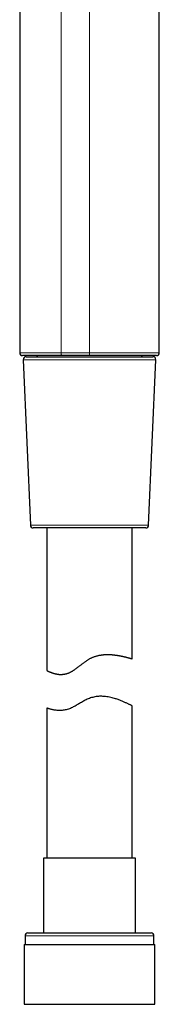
# Model space of a CAD drawing. Header units: millimetres. Extents: x 8 to 436, y 12 to 763.
# Tile 249 of 256: x 378 to 403, y 418 to 590. Entities that reach past the tile are written whole.
import ezdxf

# ---------------------------------------------------------------- set-up
doc = ezdxf.new("R2010")
doc.units = ezdxf.units.MM

msp = doc.modelspace()

# ---------------------------------------------------------------- linework, layer by layer
at = {"color": 7, "linetype": 'Continuous', "lineweight": 30}
for p, q in [((378.38, 659.64), (378.38, 532.01)), ((402.88, 532.01), (402.88, 650.72)), ((385.83, 531.51), (378.89, 531.51)), ((379, 530.79), (380.26, 501.79)), ((379.5, 531.31), (401.76, 531.31)), ((390.63, 531.51), (380.03, 531.51)), ((390.63, 531.51), (385.83, 531.51)), ((402.38, 531.51), (390.63, 531.51)), ((401, 501.79), (402.26, 530.79)), ((400.5, 501.31), (380.76, 501.31)), ((383.13, 501.31), (383.13, 476.32)), ((398.13, 478.36), (398.13, 501.31)), ((383.13, 469.74), (383.13, 443.43)), ((398.13, 443.43), (398.13, 470.1)), ((382.58, 443.43), (382.58, 430.31)), ((398.68, 443.43), (382.58, 443.43)), ((398.68, 430.31), (398.68, 443.43)), ((379.33, 429.81), (379.33, 428.31)), ((379.83, 430.31), (401.43, 430.31)), ((401.93, 428.31), (401.93, 429.81)), ((379.15, 428.31), (379.15, 417.81)), ((379.15, 428.31), (402.1, 428.31)), ((402.1, 417.81), (402.1, 428.31)), ((379.15, 417.81), (402.1, 417.81))]:
    msp.add_line(p, q, dxfattribs=at)
at = {"color": 252, "linetype": 'Continuous', "lineweight": 0}
for p, q in [((378.39, 659.64), (378.39, 532.01)), ((385.63, 532.01), (385.63, 657)), ((390.63, 532.01), (390.63, 655.18)), ((390.63, 531.51), (390.63, 532.01)), ((402.26, 530.79), (379, 530.79)), ((380.26, 501.79), (401, 501.79)), ((401.93, 429.81), (379.33, 429.81))]:
    msp.add_line(p, q, dxfattribs=at)
at = {"color": 252, "linetype": 'Continuous', "lineweight": 0, "flags": 128}
msp.add_lwpolyline([(385.83, 531.51), (385.82, 531.51), (385.8, 531.52), (385.78, 531.52), (385.76, 531.54), (385.75, 531.55), (385.73, 531.57), (385.72, 531.6), (385.7, 531.62), (385.69, 531.65), (385.68, 531.69), (385.67, 531.72), (385.66, 531.76), (385.65, 531.8), (385.64, 531.84), (385.64, 531.88), (385.63, 531.92), (385.63, 531.96), (385.63, 532.01)], dxfattribs=at)
at = {"color": 7, "linetype": 'Continuous', "lineweight": 30, "flags": 128}
msp.add_lwpolyline([(398.13, 470.1), (398.13, 470.1), (398.12, 470.11), (398.1, 470.12), (398.08, 470.13), (398.05, 470.14), (398.02, 470.16), (397.97, 470.18), (397.93, 470.21), (397.87, 470.24), (397.81, 470.27), (397.74, 470.3), (397.66, 470.34), (397.58, 470.38), (397.49, 470.42), (397.4, 470.47), (397.3, 470.52), (397.2, 470.57), (397.09, 470.62), (396.97, 470.67), (396.85, 470.73), (396.72, 470.78), (396.6, 470.83), (396.47, 470.89), (396.35, 470.94), (396.21, 470.99), (396.08, 471.05), (395.94, 471.1), (395.79, 471.16), (395.64, 471.21), (395.49, 471.26), (395.33, 471.32), (395.17, 471.37), (395.01, 471.42), (394.8, 471.48), (394.58, 471.54), (394.36, 471.59), (394.13, 471.64), (393.89, 471.68), (393.65, 471.72), (393.41, 471.75), (393.16, 471.77), (392.97, 471.78), (392.77, 471.79), (392.58, 471.79), (392.38, 471.79), (392.18, 471.78), (391.98, 471.76), (391.78, 471.73), (391.58, 471.7), (391.39, 471.66), (391.19, 471.61), (390.99, 471.56), (390.8, 471.5), (390.61, 471.43), (390.42, 471.35), (390.23, 471.27), (390.04, 471.18), (389.88, 471.09), (389.71, 471.01), (389.55, 470.92), (389.38, 470.83), (389.22, 470.73), (389.06, 470.64), (388.9, 470.55), (388.74, 470.45), (388.58, 470.36), (388.43, 470.27), (388.27, 470.18), (388.11, 470.09), (387.95, 470), (387.79, 469.92), (387.63, 469.84), (387.47, 469.76), (387.29, 469.68), (387.11, 469.61), (386.93, 469.55), (386.74, 469.49), (386.56, 469.44), (386.38, 469.4), (386.2, 469.37), (386.03, 469.34), (385.86, 469.32), (385.69, 469.31), (385.53, 469.3), (385.37, 469.3), (385.22, 469.3), (385.07, 469.31), (384.93, 469.32), (384.79, 469.34), (384.66, 469.35), (384.54, 469.37), (384.42, 469.39), (384.3, 469.41), (384.19, 469.43), (384.09, 469.46), (383.99, 469.48), (383.89, 469.5), (383.8, 469.53), (383.72, 469.55), (383.64, 469.57), (383.57, 469.59), (383.5, 469.62), (383.44, 469.64), (383.38, 469.65), (383.33, 469.67), (383.28, 469.69), (383.24, 469.7), (383.21, 469.71), (383.18, 469.72), (383.16, 469.73), (383.14, 469.74), (383.13, 469.74), (383.13, 469.74), (383.13, 469.74)], dxfattribs=at)
at = {"color": 7, "linetype": 'Continuous', "lineweight": 30}
for centre, radius, start, end in [((378.88, 532.01), 0.5, 180.0002, 270), ((402.38, 532.01), 0.5, 270, 0), ((379.5, 530.81), 0.5, 90, 182.4813), ((381.33, 531.31), 0.2, 0, 90), ((399.93, 531.31), 0.2, 90, 180), ((401.76, 530.81), 0.5, 357.5187, 90), ((380.76, 501.81), 0.5, 182.4813, 270), ((400.5, 501.81), 0.5, 270, 357.5187), ((379.83, 429.81), 0.5, 90, 180), ((401.43, 429.81), 0.5, 0, 90)]:
    msp.add_arc(centre, radius, start, end, dxfattribs=at)
at = {"color": 252, "linetype": 'Continuous', "lineweight": 0}
for points, knots in [([(378.39, 532.01), (378.39, 532.01), (378.39, 532.01), (378.38, 532.01), (378.38, 532.01), (378.38, 532.01), (378.39, 532.01), (378.39, 532.01)], [0, 0, 0, 0, 0.00006, 0.22858, 0.45718, 0.728564, 1, 1, 1, 1]), ([(378.39, 532.01), (378.4, 532.01), (378.41, 532.01), (378.45, 532.01), (378.5, 532.01), (378.56, 532.01), (378.63, 532.01), (378.72, 532.01), (378.8, 532.01), (378.9, 532.01), (379, 532.01), (379.12, 532.01), (379.25, 532.01), (379.4, 532.01), (379.57, 532.01), (379.75, 532.01), (379.94, 532.01), (380.14, 532.01), (380.33, 532.01), (380.53, 532.01), (380.73, 532.01), (380.94, 532.01), (381.16, 532.01), (381.39, 532.01), (381.65, 532.01), (381.94, 532.01), (382.23, 532.01), (382.53, 532.01), (382.82, 532.01), (383.11, 532.01), (383.39, 532.01), (383.68, 532.01), (383.97, 532.01), (384.26, 532.01), (384.58, 532.01), (384.91, 532.01), (385.27, 532.01), (385.51, 532.01), (385.63, 532.01)], [0, 0, 0, 0, 0.02995, 0.059924, 0.089907, 0.119881, 0.149831, 0.175512, 0.201213, 0.226925, 0.252637, 0.278339, 0.304019, 0.333969, 0.363943, 0.393926, 0.423901, 0.45385, 0.479531, 0.505232, 0.530944, 0.556656, 0.582358, 0.608038, 0.637988, 0.667963, 0.697945, 0.72792, 0.757869, 0.78355, 0.809252, 0.834964, 0.860676, 0.886377, 0.912058, 0.941369, 0.970688, 1, 1, 1, 1]), ([(385.63, 532.01), (385.73, 532.01), (385.94, 532.01), (386.25, 532.01), (386.59, 532.01), (386.94, 532.01), (387.26, 532.01), (387.55, 532.01), (387.8, 532.01), (388.06, 532.01), (388.31, 532.01), (388.57, 532.01), (388.87, 532.01), (389.22, 532.01), (389.57, 532.01), (389.87, 532.01), (390.12, 532.01), (390.37, 532.01), (390.54, 532.01), (390.63, 532.01)], [0, 0, 0, 0, 0.065763, 0.131539, 0.197302, 0.271573, 0.345843, 0.395964, 0.446084, 0.496768, 0.547451, 0.598321, 0.64919, 0.725802, 0.802415, 0.851768, 0.901122, 0.950561, 1, 1, 1, 1]), ([(390.63, 532.01), (390.74, 532.01), (390.95, 532.01), (391.27, 532.01), (391.58, 532.01), (391.9, 532.01), (392.2, 532.01), (392.5, 532.01), (392.79, 532.01), (393.08, 532.01), (393.36, 532.01), (393.63, 532.01), (393.9, 532.01), (394.17, 532.01), (394.43, 532.01), (394.69, 532.01), (394.95, 532.01), (395.21, 532.01), (395.47, 532.01), (395.73, 532.01), (395.99, 532.01), (396.28, 532.01), (396.6, 532.01), (396.95, 532.01), (397.3, 532.01), (397.64, 532.01), (397.97, 532.01), (398.26, 532.01), (398.52, 532.01), (398.76, 532.01), (398.99, 532.01), (399.21, 532.01), (399.42, 532.01), (399.63, 532.01), (399.82, 532.01), (400.02, 532.01), (400.2, 532.01), (400.37, 532.01), (400.54, 532.01), (400.71, 532.01), (400.87, 532.01), (401.02, 532.01), (401.16, 532.01), (401.3, 532.01), (401.44, 532.01), (401.57, 532.01), (401.69, 532.01), (401.83, 532.01), (401.97, 532.01), (402.12, 532.01), (402.26, 532.01), (402.38, 532.01), (402.49, 532.01), (402.58, 532.01), (402.65, 532.01), (402.71, 532.01), (402.76, 532.01), (402.8, 532.01), (402.84, 532.01), (402.86, 532.01), (402.88, 532.01), (402.88, 532.01), (402.88, 532.01)], [0, 0, 0, 0, 0.016541, 0.033082, 0.049668, 0.066254, 0.081836, 0.097419, 0.113039, 0.128659, 0.143141, 0.157623, 0.172134, 0.186646, 0.200708, 0.214777, 0.229405, 0.244035, 0.258663, 0.273362, 0.288062, 0.30276, 0.323989, 0.345219, 0.366543, 0.387868, 0.408699, 0.429552, 0.445675, 0.461799, 0.477964, 0.49413, 0.509561, 0.524993, 0.540461, 0.555929, 0.570709, 0.585488, 0.6003, 0.615112, 0.629716, 0.644329, 0.658957, 0.673587, 0.688215, 0.702913, 0.717614, 0.732312, 0.753541, 0.774771, 0.796095, 0.81742, 0.83825, 0.859103, 0.876555, 0.894006, 0.91151, 0.929014, 0.946869, 0.964724, 0.982636, 1, 1, 1, 1])]:
    msp.add_open_spline(points, degree=3, knots=knots, dxfattribs=at)
msp.add_open_spline([(378.89, 531.51), (378.82, 531.52), (378.69, 531.53), (378.53, 531.65), (378.41, 531.81), (378.4, 531.94), (378.39, 532.01)], degree=3, dxfattribs=at)
at = {"color": 7, "linetype": 'Continuous', "lineweight": 30}
for points, knots in [([(378.89, 531.51), (378.89, 531.51), (378.88, 531.51), (378.88, 531.51), (378.88, 531.51)], [0, 0, 0, 0, 0.5428439, 1, 1, 1, 1]), ([(383.13, 476.32), (383.13, 476.32), (383.13, 476.32), (383.14, 476.32), (383.15, 476.31), (383.17, 476.3), (383.2, 476.29), (383.23, 476.27), (383.26, 476.26), (383.3, 476.24), (383.35, 476.21), (383.4, 476.19), (383.45, 476.16), (383.51, 476.13), (383.58, 476.1), (383.65, 476.07), (383.73, 476.04), (383.81, 476.01), (383.89, 475.98), (383.98, 475.94), (384.07, 475.91), (384.17, 475.87), (384.28, 475.84), (384.39, 475.81), (384.5, 475.78), (384.62, 475.75), (384.75, 475.72), (384.89, 475.69), (385.04, 475.67), (385.19, 475.65), (385.35, 475.63), (385.51, 475.63), (385.68, 475.62), (385.83, 475.63), (385.98, 475.64), (386.11, 475.66), (386.25, 475.68), (386.38, 475.7), (386.52, 475.74), (386.66, 475.77), (386.81, 475.82), (386.95, 475.87), (387.09, 475.93), (387.22, 476), (387.36, 476.07), (387.5, 476.14), (387.64, 476.22), (387.77, 476.31), (387.91, 476.4), (388.05, 476.49), (388.2, 476.6), (388.36, 476.71), (388.51, 476.83), (388.67, 476.95), (388.82, 477.07), (388.98, 477.19), (389.14, 477.31), (389.29, 477.44), (389.45, 477.56), (389.61, 477.68), (389.77, 477.8), (389.94, 477.92), (390.1, 478.03), (390.27, 478.14), (390.44, 478.25), (390.62, 478.35), (390.81, 478.45), (391, 478.55), (391.2, 478.63), (391.4, 478.71), (391.61, 478.79), (391.82, 478.85), (392.02, 478.91), (392.23, 478.96), (392.44, 479), (392.65, 479.03), (392.85, 479.06), (393.06, 479.09), (393.26, 479.1), (393.46, 479.11), (393.66, 479.12), (393.85, 479.12), (394.03, 479.12), (394.2, 479.11), (394.37, 479.1), (394.54, 479.09), (394.7, 479.08), (394.86, 479.06), (395.02, 479.04), (395.17, 479.02), (395.32, 479), (395.47, 478.98), (395.62, 478.96), (395.76, 478.93), (395.9, 478.91), (396.03, 478.88), (396.17, 478.85), (396.3, 478.83), (396.42, 478.8), (396.54, 478.77), (396.66, 478.75), (396.77, 478.72), (396.88, 478.69), (396.99, 478.67), (397.09, 478.64), (397.19, 478.62), (397.29, 478.59), (397.38, 478.57), (397.47, 478.54), (397.56, 478.52), (397.63, 478.5), (397.71, 478.48), (397.78, 478.46), (397.84, 478.44), (397.89, 478.43), (397.94, 478.41), (397.99, 478.4), (398.03, 478.39), (398.06, 478.38), (398.08, 478.37), (398.1, 478.37), (398.12, 478.36), (398.13, 478.36), (398.13, 478.36), (398.13, 478.36), (398.13, 478.36)], [0, 0, 0, 0, 0.00817, 0.016348, 0.024552, 0.032756, 0.04099, 0.049223, 0.057486, 0.065748, 0.074039, 0.08233, 0.090645, 0.098966, 0.107114, 0.115269, 0.123444, 0.131618, 0.139816, 0.148013, 0.156233, 0.164453, 0.172696, 0.180939, 0.189202, 0.197473, 0.206549, 0.215626, 0.224744, 0.233861, 0.243028, 0.252196, 0.261427, 0.270658, 0.277519, 0.284379, 0.291281, 0.298183, 0.305134, 0.312084, 0.319092, 0.3261, 0.332954, 0.339808, 0.346709, 0.35361, 0.360546, 0.367483, 0.374447, 0.38141, 0.389571, 0.397737, 0.405921, 0.414106, 0.422303, 0.4305, 0.438709, 0.446918, 0.455136, 0.463355, 0.471587, 0.47982, 0.488072, 0.496324, 0.504603, 0.512893, 0.52166, 0.530426, 0.539262, 0.548098, 0.557008, 0.565919, 0.574903, 0.583888, 0.592639, 0.60139, 0.610201, 0.619014, 0.627882, 0.63675, 0.645669, 0.654588, 0.66238, 0.67018, 0.678003, 0.685827, 0.693676, 0.701525, 0.709398, 0.717271, 0.725166, 0.733062, 0.740977, 0.748897, 0.756821, 0.76475, 0.772697, 0.780644, 0.788612, 0.796581, 0.80457, 0.812559, 0.82057, 0.82858, 0.836609, 0.844644, 0.853306, 0.861975, 0.870669, 0.879362, 0.888084, 0.896807, 0.905559, 0.914311, 0.923093, 0.931876, 0.940685, 0.949502, 0.957886, 0.966277, 0.974692, 0.983107, 0.99155, 0.999993, 1, 1, 1, 1])]:
    msp.add_open_spline(points, degree=3, knots=knots, dxfattribs=at)

doc.saveas('drawing.dxf')
